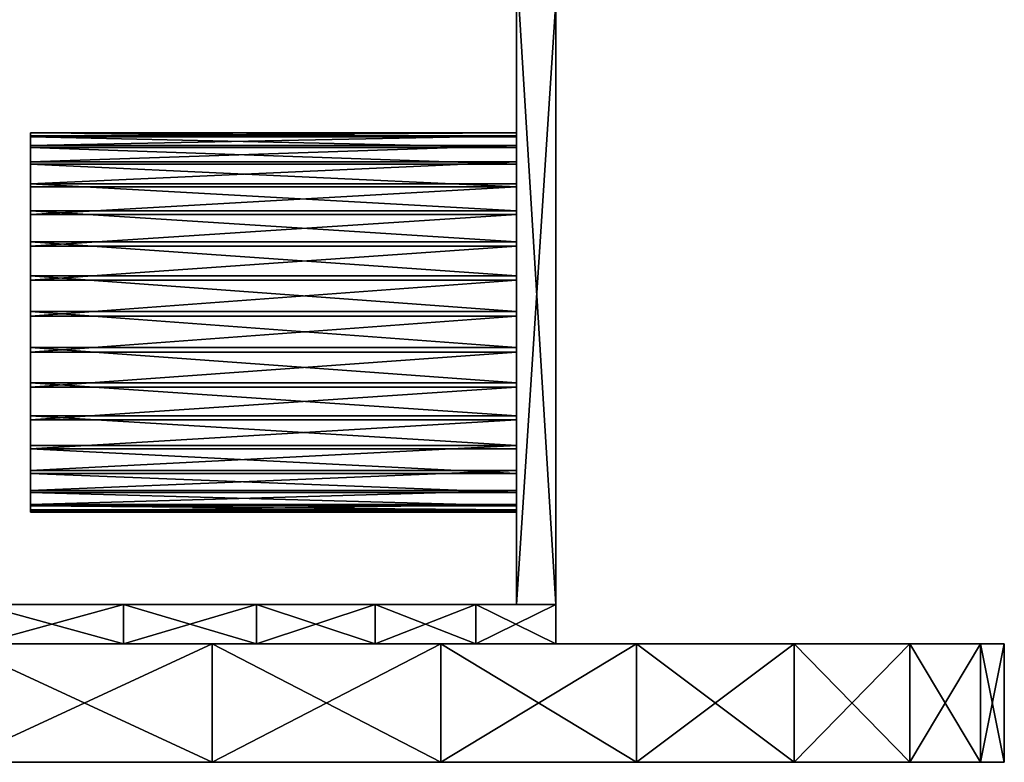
# Model space of a CAD drawing. Header units: millimetres. Extents: x 0 to 281, y 0 to 118.
# Tile 8 of 54: x 146 to 200, y 0 to 40. Entities that reach past the tile are written whole.
import ezdxf

# ---------------------------------------------------------------- set-up
doc = ezdxf.new("R2010")
doc.units = ezdxf.units.MM
doc.header["$LTSCALE"] = 25.4
doc.layers.get('0').update_dxf_attribs({"true_color": 0xff5454})

# ---------------------------------------------------------------- blocks, each defined once
blk = doc.blocks.new('WHEEL-LUX-I-8430.STL')
at = {"color": 250, "true_color": 0x262626}
mesh = blk.add_polyface(dxfattribs=at)
corners = [(-17.092, 139.984, 23.435), (-19.232, 174.844, 23.435), (-19.232, 139.984, 23.435), (-17.092, 172.844, 23.435), (-8.582, 174.844, 23.435), (-8.582, 172.844, 23.435)]
mesh.append_faces([[corners[k] for k in face] for face in [(0, 1, 2), (4, 3, 5)]], dxfattribs={"vtx0": -1, "color": 250})
mesh.append_faces([[corners[k] for k in face] for face in [(1, 3, 4)]], dxfattribs={"vtx0": -1, "vtx1": -1, "color": 250})
mesh.append_faces([[corners[k] for k in face] for face in [(1, 0, 3)]], dxfattribs={"vtx0": -1, "vtx2": -1, "color": 250})
mesh = blk.add_polyface(dxfattribs=at)
corners = [(-19.232, 174.844, -21.565), (-17.092, 172.844, -21.565), (-19.232, 139.984, -21.565), (-8.582, 174.844, -21.565), (-8.582, 172.844, -21.565), (-17.092, 139.984, -21.565)]
mesh.append_faces([[corners[k] for k in face] for face in [(1, 3, 4)]], dxfattribs={"vtx0": -1, "color": 250})
mesh.append_faces([[corners[k] for k in face] for face in [(0, 1, 2)]], dxfattribs={"vtx0": -1, "vtx1": -1, "color": 250})
mesh.append_faces([[corners[k] for k in face] for face in [(1, 0, 3)]], dxfattribs={"vtx0": -1, "vtx2": -1, "color": 250})
mesh.append_faces([[corners[k] for k in face] for face in [(5, 2, 1)]], dxfattribs={"vtx1": -1, "color": 250})
mesh = blk.add_polyface(dxfattribs=at)
corners = [(-19.232, 174.844, 23.435), (-19.232, 139.984, -21.565), (-19.232, 139.984, 23.435), (-19.232, 174.844, -21.565)]
mesh.append_faces([[corners[k] for k in face] for face in [(0, 1, 2), (1, 0, 3)]], dxfattribs={"vtx0": -1, "color": 250})
mesh = blk.add_polyface(dxfattribs=at)
corners = [(-17.092, 139.984, -21.565), (-17.092, 137.844, 23.435), (-17.092, 137.844, -21.565), (-17.092, 139.984, 23.435), (-17.092, 172.844, -21.565), (-17.092, 172.844, 23.435)]
mesh.append_faces([[corners[k] for k in face] for face in [(0, 1, 2), (3, 4, 5)]], dxfattribs={"vtx0": -1, "color": 250})
mesh.append_faces([[corners[k] for k in face] for face in [(1, 0, 3)]], dxfattribs={"vtx0": -1, "vtx1": -1, "color": 250})
mesh.append_faces([[corners[k] for k in face] for face in [(3, 0, 4)]], dxfattribs={"vtx0": -1, "vtx2": -1, "color": 250})
mesh = blk.add_polyface(dxfattribs=at)
corners = [(-45.732, 165.693, 0.808), (-19.232, 165.482, -1.148), (-45.732, 165.482, -1.148), (-19.232, 165.693, 0.808)]
mesh.append_faces([[corners[k] for k in face] for face in [(0, 1, 2), (1, 0, 3)]], dxfattribs={"vtx0": -1, "color": 250})
mesh = blk.add_polyface(dxfattribs=at)
corners = [(-45.732, 165.53, 2.769), (-19.232, 165.693, 0.808), (-45.732, 165.693, 0.808), (-19.232, 165.53, 2.769)]
mesh.append_faces([[corners[k] for k in face] for face in [(0, 1, 2), (1, 0, 3)]], dxfattribs={"vtx0": -1, "color": 250})
mesh = blk.add_polyface(dxfattribs=at)
corners = [(-45.732, 145.054, 2.045), (-45.732, 145.158, -0.899), (-45.732, 145.029, 0.078), (-45.732, 145.45, 3.973), (-45.732, 145.378, -1.859), (-45.732, 146.087, -3.694), (-45.732, 146.203, 5.79), (-45.732, 147.13, -5.363), (-45.732, 147.287, 7.432), (-45.732, 148.471, -6.803), (-45.732, 148.663, 8.84), (-45.732, 150.059, -7.964), (-45.732, 150.279, 9.961), (-45.732, 151.839, -8.803), (-45.732, 152.079, 10.757), (-45.732, 153.745, -9.291), (-45.732, 153.997, 11.197), (-45.732, 155.709, -9.409), (-45.732, 155.963, 11.266), (-45.732, 157.66, -9.152), (-45.732, 157.907, 10.963), (-45.732, 159.528, -8.532), (-45.732, 159.759, 10.296), (-45.732, 161.244, -7.569), (-45.732, 161.45, 9.292), (-45.732, 162.746, -6.299), (-45.732, 162.922, 7.985), (-45.732, 163.981, -4.767), (-45.732, 164.119, 6.423), (-45.732, 164.905, -3.029), (-45.732, 164.999, 4.663), (-45.732, 165.482, -1.148), (-45.732, 165.53, 2.769), (-45.732, 165.693, 0.808)]
mesh.append_faces([[corners[k] for k in face] for face in [(0, 1, 2), (31, 32, 33)]], dxfattribs={"vtx0": -1, "color": 250})
mesh.append_faces([[corners[k] for k in face] for face in [(1, 3, 4), (4, 3, 5), (5, 6, 7), (7, 8, 9), (9, 10, 11), (11, 12, 13), (13, 14, 15), (15, 16, 17), (17, 18, 19), (19, 20, 21), (21, 22, 23), (23, 24, 25), (25, 26, 27), (27, 28, 29), (29, 30, 31)]], dxfattribs={"vtx0": -1, "vtx1": -1, "color": 250})
mesh.append_faces([[corners[k] for k in face] for face in [(1, 0, 3), (5, 3, 6), (7, 6, 8), (9, 8, 10), (11, 10, 12), (13, 12, 14), (15, 14, 16), (17, 16, 18), (19, 18, 20), (21, 20, 22), (23, 22, 24), (25, 24, 26), (27, 26, 28), (29, 28, 30), (31, 30, 32)]], dxfattribs={"vtx0": -1, "vtx2": -1, "color": 250})
mesh = blk.add_polyface(dxfattribs=at)
corners = [(-45.732, 164.999, 4.663), (-19.232, 165.53, 2.769), (-45.732, 165.53, 2.769), (-19.232, 164.999, 4.663)]
mesh.append_faces([[corners[k] for k in face] for face in [(0, 1, 2), (1, 0, 3)]], dxfattribs={"vtx0": -1, "color": 250})
mesh = blk.add_polyface(dxfattribs=at)
corners = [(-45.732, 165.482, -1.148), (-19.232, 164.905, -3.029), (-45.732, 164.905, -3.029), (-19.232, 165.482, -1.148)]
mesh.append_faces([[corners[k] for k in face] for face in [(0, 1, 2), (1, 0, 3)]], dxfattribs={"vtx0": -1, "color": 250})
mesh = blk.add_polyface(dxfattribs=at)
corners = [(-19.232, 145.158, -0.899), (-19.232, 145.054, 2.045), (-19.232, 145.029, 0.078), (-19.232, 145.45, 3.973), (-19.232, 145.378, -1.859), (-19.232, 146.087, -3.694), (-19.232, 146.203, 5.79), (-19.232, 147.13, -5.363), (-19.232, 147.287, 7.432), (-19.232, 148.471, -6.803), (-19.232, 148.663, 8.84), (-19.232, 150.059, -7.964), (-19.232, 150.279, 9.961), (-19.232, 151.839, -8.803), (-19.232, 152.079, 10.757), (-19.232, 153.745, -9.291), (-19.232, 153.997, 11.197), (-19.232, 155.709, -9.409), (-19.232, 155.963, 11.266), (-19.232, 157.66, -9.152), (-19.232, 157.907, 10.963), (-19.232, 159.528, -8.532), (-19.232, 159.759, 10.296), (-19.232, 161.244, -7.569), (-19.232, 161.45, 9.292), (-19.232, 162.746, -6.299), (-19.232, 162.922, 7.985), (-19.232, 163.981, -4.767), (-19.232, 164.119, 6.423), (-19.232, 164.905, -3.029), (-19.232, 164.999, 4.663), (-19.232, 165.482, -1.148), (-19.232, 165.53, 2.769), (-19.232, 165.693, 0.808)]
mesh.append_faces([[corners[k] for k in face] for face in [(0, 1, 2), (32, 31, 33)]], dxfattribs={"vtx0": -1, "color": 250})
mesh.append_faces([[corners[k] for k in face] for face in [(1, 0, 3), (3, 5, 6), (6, 7, 8), (8, 9, 10), (10, 11, 12), (12, 13, 14), (14, 15, 16), (16, 17, 18), (18, 19, 20), (20, 21, 22), (22, 23, 24), (24, 25, 26), (26, 27, 28), (28, 29, 30), (30, 31, 32)]], dxfattribs={"vtx0": -1, "vtx1": -1, "color": 250})
mesh.append_faces([[corners[k] for k in face] for face in [(3, 0, 4), (3, 4, 5), (6, 5, 7), (8, 7, 9), (10, 9, 11), (12, 11, 13), (14, 13, 15), (16, 15, 17), (18, 17, 19), (20, 19, 21), (22, 21, 23), (24, 23, 25), (26, 25, 27), (28, 27, 29), (30, 29, 31)]], dxfattribs={"vtx0": -1, "vtx2": -1, "color": 250})
mesh = blk.add_polyface(dxfattribs=at)
corners = [(-45.732, 164.119, 6.423), (-19.232, 164.999, 4.663), (-45.732, 164.999, 4.663), (-19.232, 164.119, 6.423)]
mesh.append_faces([[corners[k] for k in face] for face in [(0, 1, 2), (1, 0, 3)]], dxfattribs={"vtx0": -1, "color": 250})
mesh = blk.add_polyface(dxfattribs=at)
corners = [(-45.732, 164.905, -3.029), (-19.232, 163.981, -4.767), (-45.732, 163.981, -4.767), (-19.232, 164.905, -3.029)]
mesh.append_faces([[corners[k] for k in face] for face in [(0, 1, 2), (1, 0, 3)]], dxfattribs={"vtx0": -1, "color": 250})
mesh = blk.add_polyface(dxfattribs=at)
corners = [(-45.732, 162.922, 7.985), (-19.232, 164.119, 6.423), (-45.732, 164.119, 6.423), (-19.232, 162.922, 7.985)]
mesh.append_faces([[corners[k] for k in face] for face in [(0, 1, 2), (1, 0, 3)]], dxfattribs={"vtx0": -1, "color": 250})
mesh = blk.add_polyface(dxfattribs=at)
corners = [(-45.732, 163.981, -4.767), (-19.232, 162.746, -6.299), (-45.732, 162.746, -6.299), (-19.232, 163.981, -4.767)]
mesh.append_faces([[corners[k] for k in face] for face in [(0, 1, 2), (1, 0, 3)]], dxfattribs={"vtx0": -1, "color": 250})
mesh = blk.add_polyface(dxfattribs=at)
corners = [(-19.232, 161.45, 9.292), (-45.732, 162.922, 7.985), (-45.732, 161.45, 9.292), (-19.232, 162.922, 7.985)]
mesh.append_faces([[corners[k] for k in face] for face in [(0, 1, 2), (1, 0, 3)]], dxfattribs={"vtx0": -1, "color": 250})
mesh = blk.add_polyface(dxfattribs=at)
corners = [(-19.232, 162.746, -6.299), (-45.732, 161.244, -7.569), (-45.732, 162.746, -6.299), (-19.232, 161.244, -7.569)]
mesh.append_faces([[corners[k] for k in face] for face in [(0, 1, 2), (1, 0, 3)]], dxfattribs={"vtx0": -1, "color": 250})
mesh = blk.add_polyface(dxfattribs=at)
corners = [(-19.232, 159.759, 10.296), (-45.732, 161.45, 9.292), (-45.732, 159.759, 10.296), (-19.232, 161.45, 9.292)]
mesh.append_faces([[corners[k] for k in face] for face in [(0, 1, 2), (1, 0, 3)]], dxfattribs={"vtx0": -1, "color": 250})
mesh = blk.add_polyface(dxfattribs=at)
corners = [(-19.232, 161.244, -7.569), (-45.732, 159.528, -8.532), (-45.732, 161.244, -7.569), (-19.232, 159.528, -8.532)]
mesh.append_faces([[corners[k] for k in face] for face in [(0, 1, 2), (1, 0, 3)]], dxfattribs={"vtx0": -1, "color": 250})
mesh = blk.add_polyface(dxfattribs=at)
corners = [(-19.232, 157.907, 10.963), (-45.732, 159.759, 10.296), (-45.732, 157.907, 10.963), (-19.232, 159.759, 10.296)]
mesh.append_faces([[corners[k] for k in face] for face in [(0, 1, 2), (1, 0, 3)]], dxfattribs={"vtx0": -1, "color": 250})
mesh = blk.add_polyface(dxfattribs=at)
corners = [(-19.232, 159.528, -8.532), (-45.732, 157.66, -9.152), (-45.732, 159.528, -8.532), (-19.232, 157.66, -9.152)]
mesh.append_faces([[corners[k] for k in face] for face in [(0, 1, 2), (1, 0, 3)]], dxfattribs={"vtx0": -1, "color": 250})
mesh = blk.add_polyface(dxfattribs=at)
corners = [(-19.232, 155.963, 11.266), (-45.732, 157.907, 10.963), (-45.732, 155.963, 11.266), (-19.232, 157.907, 10.963)]
mesh.append_faces([[corners[k] for k in face] for face in [(0, 1, 2), (1, 0, 3)]], dxfattribs={"vtx0": -1, "color": 250})
mesh = blk.add_polyface(dxfattribs=at)
corners = [(-19.232, 157.66, -9.152), (-45.732, 155.709, -9.409), (-45.732, 157.66, -9.152), (-19.232, 155.709, -9.409)]
mesh.append_faces([[corners[k] for k in face] for face in [(0, 1, 2), (1, 0, 3)]], dxfattribs={"vtx0": -1, "color": 250})
mesh = blk.add_polyface(dxfattribs=at)
corners = [(-19.232, 153.997, 11.197), (-45.732, 155.963, 11.266), (-45.732, 153.997, 11.197), (-19.232, 155.963, 11.266)]
mesh.append_faces([[corners[k] for k in face] for face in [(0, 1, 2), (1, 0, 3)]], dxfattribs={"vtx0": -1, "color": 250})
mesh = blk.add_polyface(dxfattribs=at)
corners = [(-19.232, 155.709, -9.409), (-45.732, 153.745, -9.291), (-45.732, 155.709, -9.409), (-19.232, 153.745, -9.291)]
mesh.append_faces([[corners[k] for k in face] for face in [(0, 1, 2), (1, 0, 3)]], dxfattribs={"vtx0": -1, "color": 250})
mesh = blk.add_polyface(dxfattribs=at)
corners = [(-19.232, 152.079, 10.757), (-45.732, 153.997, 11.197), (-45.732, 152.079, 10.757), (-19.232, 153.997, 11.197)]
mesh.append_faces([[corners[k] for k in face] for face in [(0, 1, 2), (1, 0, 3)]], dxfattribs={"vtx0": -1, "color": 250})
mesh = blk.add_polyface(dxfattribs=at)
corners = [(-19.232, 153.745, -9.291), (-45.732, 151.839, -8.803), (-45.732, 153.745, -9.291), (-19.232, 151.839, -8.803)]
mesh.append_faces([[corners[k] for k in face] for face in [(0, 1, 2), (1, 0, 3)]], dxfattribs={"vtx0": -1, "color": 250})
mesh = blk.add_polyface(dxfattribs=at)
corners = [(-19.232, 150.279, 9.961), (-45.732, 152.079, 10.757), (-45.732, 150.279, 9.961), (-19.232, 152.079, 10.757)]
mesh.append_faces([[corners[k] for k in face] for face in [(0, 1, 2), (1, 0, 3)]], dxfattribs={"vtx0": -1, "color": 250})
mesh = blk.add_polyface(dxfattribs=at)
corners = [(-19.232, 151.839, -8.803), (-45.732, 150.059, -7.964), (-45.732, 151.839, -8.803), (-19.232, 150.059, -7.964)]
mesh.append_faces([[corners[k] for k in face] for face in [(0, 1, 2), (1, 0, 3)]], dxfattribs={"vtx0": -1, "color": 250})
mesh = blk.add_polyface(dxfattribs=at)
corners = [(-19.232, 148.663, 8.84), (-45.732, 150.279, 9.961), (-45.732, 148.663, 8.84), (-19.232, 150.279, 9.961)]
mesh.append_faces([[corners[k] for k in face] for face in [(0, 1, 2), (1, 0, 3)]], dxfattribs={"vtx0": -1, "color": 250})
mesh = blk.add_polyface(dxfattribs=at)
corners = [(-19.232, 150.059, -7.964), (-45.732, 148.471, -6.803), (-45.732, 150.059, -7.964), (-19.232, 148.471, -6.803)]
mesh.append_faces([[corners[k] for k in face] for face in [(0, 1, 2), (1, 0, 3)]], dxfattribs={"vtx0": -1, "color": 250})
mesh = blk.add_polyface(dxfattribs=at)
corners = [(-19.232, 148.663, 8.84), (-45.732, 147.287, 7.432), (-19.232, 147.287, 7.432), (-45.732, 148.663, 8.84)]
mesh.append_faces([[corners[k] for k in face] for face in [(0, 1, 2), (1, 0, 3)]], dxfattribs={"vtx0": -1, "color": 250})
mesh = blk.add_polyface(dxfattribs=at)
corners = [(-19.232, 147.13, -5.363), (-45.732, 148.471, -6.803), (-19.232, 148.471, -6.803), (-45.732, 147.13, -5.363)]
mesh.append_faces([[corners[k] for k in face] for face in [(0, 1, 2), (1, 0, 3)]], dxfattribs={"vtx0": -1, "color": 250})
mesh = blk.add_polyface(dxfattribs=at)
corners = [(-19.232, 147.287, 7.432), (-45.732, 146.203, 5.79), (-19.232, 146.203, 5.79), (-45.732, 147.287, 7.432)]
mesh.append_faces([[corners[k] for k in face] for face in [(0, 1, 2), (1, 0, 3)]], dxfattribs={"vtx0": -1, "color": 250})
mesh = blk.add_polyface(dxfattribs=at)
corners = [(-19.232, 146.087, -3.694), (-45.732, 147.13, -5.363), (-19.232, 147.13, -5.363), (-45.732, 146.087, -3.694)]
mesh.append_faces([[corners[k] for k in face] for face in [(0, 1, 2), (1, 0, 3)]], dxfattribs={"vtx0": -1, "color": 250})
mesh = blk.add_polyface(dxfattribs=at)
corners = [(-19.232, 146.203, 5.79), (-45.732, 145.45, 3.973), (-19.232, 145.45, 3.973), (-45.732, 146.203, 5.79)]
mesh.append_faces([[corners[k] for k in face] for face in [(0, 1, 2), (1, 0, 3)]], dxfattribs={"vtx0": -1, "color": 250})
mesh = blk.add_polyface(dxfattribs=at)
corners = [(-19.232, 145.378, -1.859), (-45.732, 146.087, -3.694), (-19.232, 146.087, -3.694), (-45.732, 145.378, -1.859)]
mesh.append_faces([[corners[k] for k in face] for face in [(0, 1, 2), (1, 0, 3)]], dxfattribs={"vtx0": -1, "color": 250})
mesh = blk.add_polyface(dxfattribs=at)
corners = [(-19.232, 145.45, 3.973), (-45.732, 145.054, 2.045), (-19.232, 145.054, 2.045), (-45.732, 145.45, 3.973)]
mesh.append_faces([[corners[k] for k in face] for face in [(0, 1, 2), (1, 0, 3)]], dxfattribs={"vtx0": -1, "color": 250})
mesh = blk.add_polyface(dxfattribs=at)
corners = [(-19.232, 145.158, -0.899), (-45.732, 145.378, -1.859), (-19.232, 145.378, -1.859), (-45.732, 145.158, -0.899)]
mesh.append_faces([[corners[k] for k in face] for face in [(0, 1, 2), (1, 0, 3)]], dxfattribs={"vtx0": -1, "color": 250})
mesh = blk.add_polyface(dxfattribs=at)
corners = [(-19.232, 145.029, 0.078), (-45.732, 145.158, -0.899), (-19.232, 145.158, -0.899), (-45.732, 145.029, 0.078)]
mesh.append_faces([[corners[k] for k in face] for face in [(0, 1, 2), (1, 0, 3)]], dxfattribs={"vtx0": -1, "color": 250})
mesh = blk.add_polyface(dxfattribs=at)
corners = [(-19.232, 145.054, 2.045), (-45.732, 145.029, 0.078), (-19.232, 145.029, 0.078), (-45.732, 145.054, 2.045)]
mesh.append_faces([[corners[k] for k in face] for face in [(0, 1, 2), (1, 0, 3)]], dxfattribs={"vtx0": -1, "color": 250})
mesh = blk.add_polyface(dxfattribs=at)
corners = [(-108.975, 139.984, -15.473), (-19.232, 139.984, -21.565), (-105.586, 139.984, -23.103), (-19.232, 139.984, 23.435), (-111.047, 139.984, -7.385), (-111.744, 139.984, 0.935), (-111.047, 139.984, 9.255), (-108.975, 139.984, 17.343), (-105.586, 139.984, 24.973), (-17.092, 139.984, 23.435), (-21.459, 139.984, 30.551), (-100.975, 139.984, 31.934), (-26.949, 139.984, 36.842), (-95.27, 139.984, 38.029), (-33.408, 139.984, 42.131), (-88.63, 139.984, 43.091), (-40.658, 139.984, 46.272), (-81.24, 139.984, 46.977), (-48.496, 139.984, 49.148), (-73.307, 139.984, 49.579), (-56.704, 139.984, 50.68), (-65.052, 139.984, 50.825), (-73.307, 139.984, -47.709), (-56.704, 139.984, -48.81), (-65.052, 139.984, -48.955), (-48.496, 139.984, -47.278), (-81.24, 139.984, -45.107), (-40.658, 139.984, -44.402), (-88.63, 139.984, -41.221), (-33.408, 139.984, -40.261), (-95.27, 139.984, -36.159), (-26.949, 139.984, -34.972), (-100.975, 139.984, -30.064), (-21.459, 139.984, -28.681), (-17.092, 139.984, -21.565)]
mesh.append_faces([[corners[k] for k in face] for face in [(20, 19, 21), (22, 23, 24)]], dxfattribs={"vtx0": -1, "color": 250})
mesh.append_faces([[corners[k] for k in face] for face in [(0, 1, 2), (1, 0, 3), (3, 8, 9), (9, 8, 10), (10, 11, 12), (12, 13, 14), (14, 15, 16), (16, 17, 18), (18, 19, 20), (23, 22, 25), (25, 26, 27), (27, 28, 29), (29, 30, 31), (31, 32, 33), (33, 2, 34), (34, 2, 1)]], dxfattribs={"vtx0": -1, "vtx1": -1, "color": 250})
mesh.append_faces([[corners[k] for k in face] for face in [(3, 0, 4), (3, 4, 5), (3, 5, 6), (3, 6, 7), (3, 7, 8), (10, 8, 11), (12, 11, 13), (14, 13, 15), (16, 15, 17), (18, 17, 19), (25, 22, 26), (27, 26, 28), (29, 28, 30), (31, 30, 32), (33, 32, 2)]], dxfattribs={"vtx0": -1, "vtx2": -1, "color": 250})
mesh = blk.add_polyface(dxfattribs=at)
corners = [(-40.658, 139.984, -44.402), (-48.496, 137.844, -47.278), (-48.496, 139.984, -47.278), (-40.658, 137.844, -44.402)]
mesh.append_faces([[corners[k] for k in face] for face in [(0, 1, 2), (1, 0, 3)]], dxfattribs={"vtx0": -1, "color": 250})
mesh = blk.add_polyface(dxfattribs=at)
corners = [(-40.658, 137.844, 46.272), (-48.496, 139.984, 49.148), (-48.496, 137.844, 49.148), (-40.658, 139.984, 46.272)]
mesh.append_faces([[corners[k] for k in face] for face in [(0, 1, 2), (1, 0, 3)]], dxfattribs={"vtx0": -1, "color": 250})
mesh = blk.add_polyface(dxfattribs=at)
corners = [(-33.408, 139.984, -40.261), (-40.658, 137.844, -44.402), (-40.658, 139.984, -44.402), (-33.408, 137.844, -40.261)]
mesh.append_faces([[corners[k] for k in face] for face in [(0, 1, 2), (1, 0, 3)]], dxfattribs={"vtx0": -1, "color": 250})
mesh = blk.add_polyface(dxfattribs=at)
corners = [(-33.408, 137.844, 42.131), (-40.658, 139.984, 46.272), (-40.658, 137.844, 46.272), (-33.408, 139.984, 42.131)]
mesh.append_faces([[corners[k] for k in face] for face in [(0, 1, 2), (1, 0, 3)]], dxfattribs={"vtx0": -1, "color": 250})
mesh = blk.add_polyface(dxfattribs=at)
corners = [(-26.949, 139.984, -34.972), (-33.408, 137.844, -40.261), (-33.408, 139.984, -40.261), (-26.949, 137.844, -34.972)]
mesh.append_faces([[corners[k] for k in face] for face in [(0, 1, 2), (1, 0, 3)]], dxfattribs={"vtx0": -1, "color": 250})
mesh = blk.add_polyface(dxfattribs=at)
corners = [(-26.949, 137.844, 36.842), (-33.408, 139.984, 42.131), (-33.408, 137.844, 42.131), (-26.949, 139.984, 36.842)]
mesh.append_faces([[corners[k] for k in face] for face in [(0, 1, 2), (1, 0, 3)]], dxfattribs={"vtx0": -1, "color": 250})
mesh = blk.add_polyface(dxfattribs=at)
corners = [(-26.949, 139.984, -34.972), (-21.459, 137.844, -28.681), (-26.949, 137.844, -34.972), (-21.459, 139.984, -28.681)]
mesh.append_faces([[corners[k] for k in face] for face in [(0, 1, 2), (1, 0, 3)]], dxfattribs={"vtx0": -1, "color": 250})
mesh = blk.add_polyface(dxfattribs=at)
corners = [(-21.459, 139.984, 30.551), (-26.949, 137.844, 36.842), (-21.459, 137.844, 30.551), (-26.949, 139.984, 36.842)]
mesh.append_faces([[corners[k] for k in face] for face in [(0, 1, 2), (1, 0, 3)]], dxfattribs={"vtx0": -1, "color": 250})
mesh = blk.add_polyface(dxfattribs=at)
corners = [(-21.459, 139.984, -28.681), (-17.092, 137.844, -21.565), (-21.459, 137.844, -28.681), (-17.092, 139.984, -21.565)]
mesh.append_faces([[corners[k] for k in face] for face in [(0, 1, 2), (1, 0, 3)]], dxfattribs={"vtx0": -1, "color": 250})
mesh = blk.add_polyface(dxfattribs=at)
corners = [(-17.092, 139.984, 23.435), (-21.459, 137.844, 30.551), (-17.092, 137.844, 23.435), (-21.459, 139.984, 30.551)]
mesh.append_faces([[corners[k] for k in face] for face in [(0, 1, 2), (1, 0, 3)]], dxfattribs={"vtx0": -1, "color": 250})
at = {"color": 250, "true_color": 0x121212}
mesh = blk.add_polyface(dxfattribs=at)
corners = [(-112.64, 137.844, -98.641), (-80.584, 137.844, -99.933), (-96.664, 137.844, -100.581), (-64.815, 137.844, -96.714), (-128.098, 137.844, -94.164), (-49.768, 137.844, -91.007), (-142.637, 137.844, -87.265), (-35.831, 137.844, -82.961), (-155.882, 137.844, -78.123), (-23.365, 137.844, -72.782), (-167.488, 137.844, -66.974), (-12.693, 137.844, -60.736), (-177.156, 137.844, -54.109), (-4.092, 137.844, -47.135), (-184.635, 137.844, -39.859), (2.216, 137.844, -32.329), (-189.731, 137.844, -24.594), (6.068, 137.844, -16.703), (-192.313, 137.844, -8.709), (7.363, 137.844, -0.662), (-192.637, 137.844, -0.662), (-192.313, 137.844, 7.384), (6.068, 137.844, 15.379), (-189.731, 137.844, 23.269), (2.216, 137.844, 31.005), (-184.635, 137.844, 38.534), (-4.092, 137.844, 45.81), (-177.156, 137.844, 52.784), (-12.693, 137.844, 59.412), (-167.488, 137.844, 65.65), (-23.365, 137.844, 71.458), (-155.882, 137.844, 76.798), (-35.831, 137.844, 81.636), (-142.637, 137.844, 85.94), (-49.768, 137.844, 89.683), (-128.098, 137.844, 92.839), (-64.815, 137.844, 95.39), (-112.64, 137.844, 97.317), (-80.584, 137.844, 98.609), (-96.664, 137.844, 99.257)]
mesh.append_faces([[corners[k] for k in face] for face in [(0, 1, 2), (38, 37, 39)]], dxfattribs={"vtx0": -1, "color": 250})
mesh.append_faces([[corners[k] for k in face] for face in [(1, 0, 3), (3, 4, 5), (5, 6, 7), (7, 8, 9), (9, 10, 11), (11, 12, 13), (13, 14, 15), (15, 16, 17), (17, 18, 19), (19, 21, 22), (22, 23, 24), (24, 25, 26), (26, 27, 28), (28, 29, 30), (30, 31, 32), (32, 33, 34), (34, 35, 36), (36, 37, 38)]], dxfattribs={"vtx0": -1, "vtx1": -1, "color": 250})
mesh.append_faces([[corners[k] for k in face] for face in [(3, 0, 4), (5, 4, 6), (7, 6, 8), (9, 8, 10), (11, 10, 12), (13, 12, 14), (15, 14, 16), (17, 16, 18), (19, 18, 20), (19, 20, 21), (22, 21, 23), (24, 23, 25), (26, 25, 27), (28, 27, 29), (30, 29, 31), (32, 31, 33), (34, 33, 35), (36, 35, 37)]], dxfattribs={"vtx0": -1, "vtx2": -1, "color": 250})
at = {"color": 250, "true_color": 0x262626}
mesh = blk.add_polyface(dxfattribs=at)
corners = [(-56.704, 137.844, -48.81), (-73.307, 137.844, -47.709), (-65.052, 137.844, -48.955), (-48.496, 137.844, -47.278), (-81.24, 137.844, -45.107), (-40.658, 137.844, -44.402), (-88.63, 137.844, -41.221), (-33.408, 137.844, -40.261), (-95.27, 137.844, -36.159), (-26.949, 137.844, -34.972), (-100.975, 137.844, -30.064), (-21.459, 137.844, -28.681), (-105.586, 137.844, -23.103), (-17.092, 137.844, -21.565), (-108.975, 137.844, -15.473), (-17.092, 137.844, 23.435), (-111.047, 137.844, -7.385), (-111.744, 137.844, 0.935), (-111.047, 137.844, 9.255), (-108.975, 137.844, 17.343), (-105.586, 137.844, 24.973), (-21.459, 137.844, 30.551), (-100.975, 137.844, 31.934), (-26.949, 137.844, 36.842), (-95.27, 137.844, 38.029), (-33.408, 137.844, 42.131), (-88.63, 137.844, 43.091), (-40.658, 137.844, 46.272), (-81.24, 137.844, 46.977), (-48.496, 137.844, 49.148), (-73.307, 137.844, 49.579), (-56.704, 137.844, 50.68), (-65.052, 137.844, 50.825)]
mesh.append_faces([[corners[k] for k in face] for face in [(0, 1, 2), (30, 31, 32)]], dxfattribs={"vtx0": -1, "color": 250})
mesh.append_faces([[corners[k] for k in face] for face in [(1, 3, 4), (4, 5, 6), (6, 7, 8), (8, 9, 10), (10, 11, 12), (12, 13, 14), (14, 15, 16), (16, 15, 17), (17, 15, 18), (18, 15, 19), (19, 15, 20), (20, 21, 22), (22, 23, 24), (24, 25, 26), (26, 27, 28), (28, 29, 30)]], dxfattribs={"vtx0": -1, "vtx1": -1, "color": 250})
mesh.append_faces([[corners[k] for k in face] for face in [(1, 0, 3), (4, 3, 5), (6, 5, 7), (8, 7, 9), (10, 9, 11), (12, 11, 13), (14, 13, 15), (20, 15, 21), (22, 21, 23), (24, 23, 25), (26, 25, 27), (28, 27, 29), (30, 29, 31)]], dxfattribs={"vtx0": -1, "vtx2": -1, "color": 250})
at = {"color": 250, "true_color": 0x121212}
mesh = blk.add_polyface(dxfattribs=at)
corners = [(-35.831, 137.844, -82.961), (-49.768, 131.394, -91.007), (-49.768, 137.844, -91.007), (-35.831, 131.394, -82.961)]
mesh.append_faces([[corners[k] for k in face] for face in [(0, 1, 2), (1, 0, 3)]], dxfattribs={"vtx0": -1, "color": 250})
mesh = blk.add_polyface(dxfattribs=at)
corners = [(-35.831, 131.394, 81.636), (-49.768, 137.844, 89.683), (-49.768, 131.394, 89.683), (-35.831, 137.844, 81.636)]
mesh.append_faces([[corners[k] for k in face] for face in [(0, 1, 2), (1, 0, 3)]], dxfattribs={"vtx0": -1, "color": 250})
mesh = blk.add_polyface(dxfattribs=at)
corners = [(-23.365, 137.844, -72.782), (-35.831, 131.394, -82.961), (-35.831, 137.844, -82.961), (-23.365, 131.394, -72.782)]
mesh.append_faces([[corners[k] for k in face] for face in [(0, 1, 2), (1, 0, 3)]], dxfattribs={"vtx0": -1, "color": 250})
mesh = blk.add_polyface(dxfattribs=at)
corners = [(-23.365, 131.394, 71.458), (-35.831, 137.844, 81.636), (-35.831, 131.394, 81.636), (-23.365, 137.844, 71.458)]
mesh.append_faces([[corners[k] for k in face] for face in [(0, 1, 2), (1, 0, 3)]], dxfattribs={"vtx0": -1, "color": 250})
mesh = blk.add_polyface(dxfattribs=at)
corners = [(-23.365, 137.844, -72.782), (-12.693, 131.394, -60.736), (-23.365, 131.394, -72.782), (-12.693, 137.844, -60.736)]
mesh.append_faces([[corners[k] for k in face] for face in [(0, 1, 2), (1, 0, 3)]], dxfattribs={"vtx0": -1, "color": 250})
mesh = blk.add_polyface(dxfattribs=at)
corners = [(-12.693, 137.844, 59.412), (-23.365, 131.394, 71.458), (-12.693, 131.394, 59.412), (-23.365, 137.844, 71.458)]
mesh.append_faces([[corners[k] for k in face] for face in [(0, 1, 2), (1, 0, 3)]], dxfattribs={"vtx0": -1, "color": 250})
mesh = blk.add_polyface(dxfattribs=at)
corners = [(-12.693, 137.844, -60.736), (-4.092, 131.394, -47.135), (-12.693, 131.394, -60.736), (-4.092, 137.844, -47.135)]
mesh.append_faces([[corners[k] for k in face] for face in [(0, 1, 2), (1, 0, 3)]], dxfattribs={"vtx0": -1, "color": 250})
mesh = blk.add_polyface(dxfattribs=at)
corners = [(-4.092, 137.844, 45.81), (-12.693, 131.394, 59.412), (-4.092, 131.394, 45.81), (-12.693, 137.844, 59.412)]
mesh.append_faces([[corners[k] for k in face] for face in [(0, 1, 2), (1, 0, 3)]], dxfattribs={"vtx0": -1, "color": 250})
mesh = blk.add_polyface(dxfattribs=at)
corners = [(-4.092, 137.844, -47.135), (2.216, 131.394, -32.329), (-4.092, 131.394, -47.135), (2.216, 137.844, -32.329)]
mesh.append_faces([[corners[k] for k in face] for face in [(0, 1, 2), (1, 0, 3)]], dxfattribs={"vtx0": -1, "color": 250})
mesh = blk.add_polyface(dxfattribs=at)
corners = [(2.216, 137.844, 31.005), (-4.092, 131.394, 45.81), (2.216, 131.394, 31.005), (-4.092, 137.844, 45.81)]
mesh.append_faces([[corners[k] for k in face] for face in [(0, 1, 2), (1, 0, 3)]], dxfattribs={"vtx0": -1, "color": 250})
mesh = blk.add_polyface(dxfattribs=at)
corners = [(2.216, 137.844, -32.329), (6.068, 131.394, -16.703), (2.216, 131.394, -32.329), (6.068, 137.844, -16.703)]
mesh.append_faces([[corners[k] for k in face] for face in [(0, 1, 2), (1, 0, 3)]], dxfattribs={"vtx0": -1, "color": 250})
mesh = blk.add_polyface(dxfattribs=at)
corners = [(6.068, 137.844, 15.379), (2.216, 131.394, 31.005), (6.068, 131.394, 15.379), (2.216, 137.844, 31.005)]
mesh.append_faces([[corners[k] for k in face] for face in [(0, 1, 2), (1, 0, 3)]], dxfattribs={"vtx0": -1, "color": 250})
mesh = blk.add_polyface(dxfattribs=at)
corners = [(6.068, 137.844, -16.703), (7.363, 131.394, -0.662), (6.068, 131.394, -16.703), (7.363, 137.844, -0.662)]
mesh.append_faces([[corners[k] for k in face] for face in [(0, 1, 2), (1, 0, 3)]], dxfattribs={"vtx0": -1, "color": 250})
mesh = blk.add_polyface(dxfattribs=at)
corners = [(7.363, 137.844, -0.662), (6.068, 131.394, 15.379), (7.363, 131.394, -0.662), (6.068, 137.844, 15.379)]
mesh.append_faces([[corners[k] for k in face] for face in [(0, 1, 2), (1, 0, 3)]], dxfattribs={"vtx0": -1, "color": 250})
mesh = blk.add_polyface(dxfattribs=at)
corners = [(-80.584, 131.394, -99.933), (-112.64, 131.394, -98.641), (-96.664, 131.394, -100.581), (-64.815, 131.394, -96.714), (-128.098, 131.394, -94.164), (-49.768, 131.394, -91.007), (-142.637, 131.394, -87.265), (-35.831, 131.394, -82.961), (-155.882, 131.394, -78.123), (-23.365, 131.394, -72.782), (-167.488, 131.394, -66.974), (-12.693, 131.394, -60.736), (-177.156, 131.394, -54.109), (-4.092, 131.394, -47.135), (-184.635, 131.394, -39.859), (2.216, 131.394, -32.329), (-189.731, 131.394, -24.594), (6.068, 131.394, -16.703), (-192.313, 131.394, -8.709), (7.363, 131.394, -0.662), (-192.637, 131.394, -0.662), (6.068, 131.394, 15.379), (-192.313, 131.394, 7.384), (-189.731, 131.394, 23.269), (2.216, 131.394, 31.005), (-184.635, 131.394, 38.534), (-4.092, 131.394, 45.81), (-177.156, 131.394, 52.784), (-12.693, 131.394, 59.412), (-167.488, 131.394, 65.65), (-23.365, 131.394, 71.458), (-155.882, 131.394, 76.798), (-35.831, 131.394, 81.636), (-142.637, 131.394, 85.94), (-49.768, 131.394, 89.683), (-128.098, 131.394, 92.839), (-64.815, 131.394, 95.39), (-112.64, 131.394, 97.317), (-80.584, 131.394, 98.609), (-96.664, 131.394, 99.257)]
mesh.append_faces([[corners[k] for k in face] for face in [(0, 1, 2), (37, 38, 39)]], dxfattribs={"vtx0": -1, "color": 250})
mesh.append_faces([[corners[k] for k in face] for face in [(1, 3, 4), (4, 5, 6), (6, 7, 8), (8, 9, 10), (10, 11, 12), (12, 13, 14), (14, 15, 16), (16, 17, 18), (18, 19, 20), (20, 21, 22), (22, 21, 23), (23, 24, 25), (25, 26, 27), (27, 28, 29), (29, 30, 31), (31, 32, 33), (33, 34, 35), (35, 36, 37)]], dxfattribs={"vtx0": -1, "vtx1": -1, "color": 250})
mesh.append_faces([[corners[k] for k in face] for face in [(1, 0, 3), (4, 3, 5), (6, 5, 7), (8, 7, 9), (10, 9, 11), (12, 11, 13), (14, 13, 15), (16, 15, 17), (18, 17, 19), (20, 19, 21), (23, 21, 24), (25, 24, 26), (27, 26, 28), (29, 28, 30), (31, 30, 32), (33, 32, 34), (35, 34, 36), (37, 36, 38)]], dxfattribs={"vtx0": -1, "vtx2": -1, "color": 250})

msp = doc.modelspace()

# ---------------------------------------------------------------- block references
at = {"color": 0}
msp.add_blockref('WHEEL-LUX-I-8430.STL', (192.637, -131.394, 1016.945), dxfattribs=at)

doc.saveas('drawing.dxf')
